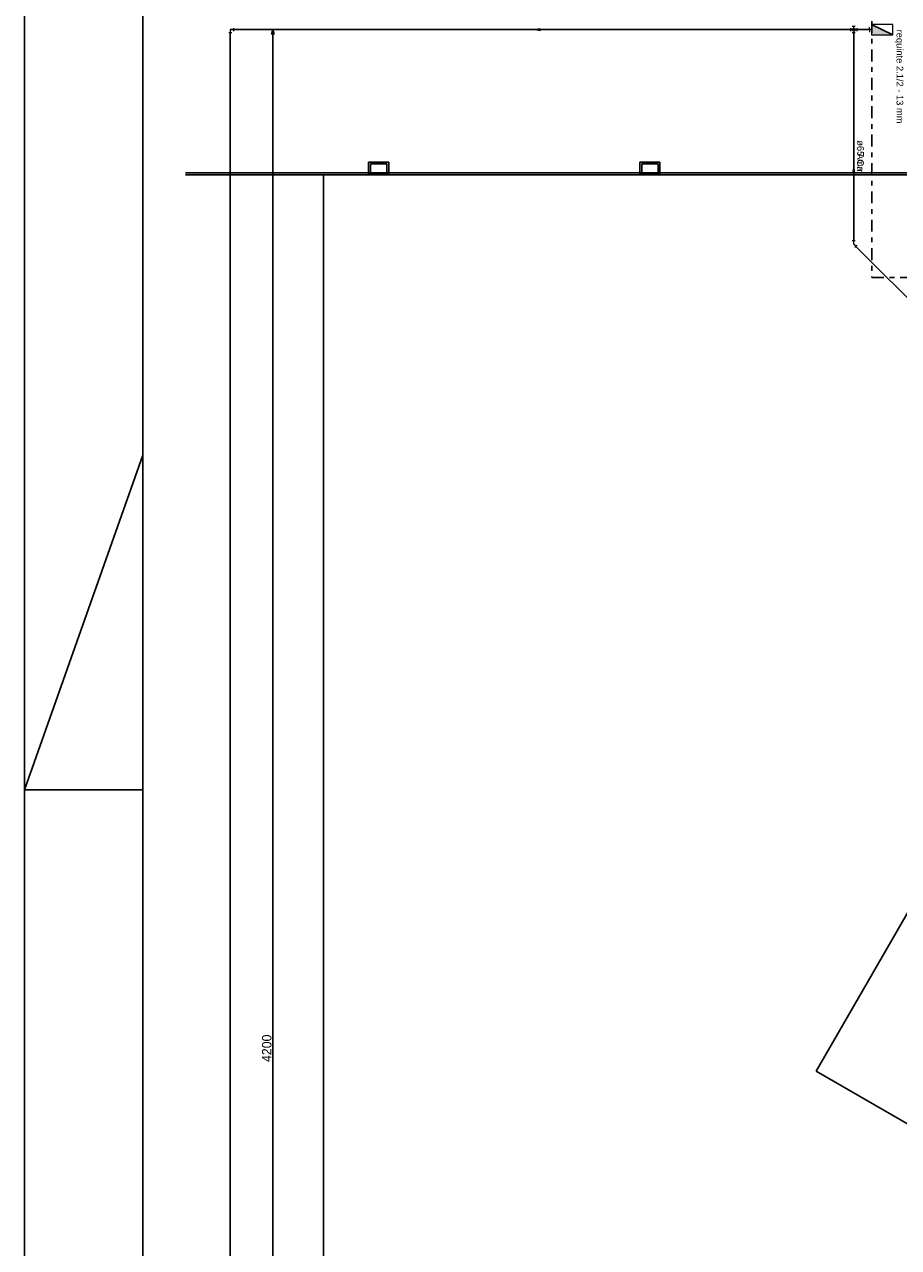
# Model space of a CAD drawing. Header units: millimetres. Extents: x 0 to 354, y 0 to 59.
# Tile 3 of 84: x 0 to 18, y 20 to 46. Entities that reach past the tile are written whole.
import ezdxf

# ---------------------------------------------------------------- set-up
doc = ezdxf.new("R2010")
doc.units = ezdxf.units.MM
doc.linetypes.add('DASHDOT', pattern=[1, 0.5, -0.25, 0, -0.25])
for name, color, linetype, lineweight in [('DI-Detalhes', 1, 'Continuous', 30), ('HI-Conexões', 14, 'Continuous', 20), ('HI-Conexões detalhe', 14, 'Continuous', 20), ('HI-Sentido tubo', 14, 'Continuous', 20), ('HI-Textos conexão', 1, 'Continuous', 20), ('HI-Textos tubo', 1, 'Continuous', 20), ('HI-Tubos', 14, 'Continuous', 30), ('HI-Tubos detalhe', 14, 'Continuous', 30), ('Simbolos', 3, 'Continuous', 20), ('Simbolos_int', 1, 'Continuous', 5)]:
    doc.layers.add(name, color=color, linetype=linetype, lineweight=lineweight)
doc.styles.add('Arial', font='arial.ttf')
doc.styles.add('GULIM', font='Gulim.ttf')
doc.styles.get("Standard").update_dxf_attribs({"font": 'arial.ttf'})
doc.dimstyles.new('GULIM-75', dxfattribs={"dimtxt": 0.2, "dimasz": 0.1, "dimexe": 0.3, "dimexo": 0, "dimgap": 0.025, "dimtad": 1, "dimdec": 1, "dimlfac": 75, "dimzin": 12, "dimdsep": 46, "dimtxsty": 'GULIM', "dimblk": 'OPEN30', "dimcen": 0, "dimclrd": 152, "dimclre": 152, "dimclrt": 152, "dimaunit": 1, "dimadec": 0, "dimazin": 0, "dimtfac": 1.875, "dimtdec": 1, "dimtmove": 2, "dimatfit": 3, "dimldrblk": 'OPEN30', "dimfxl": 0, "dimtolj": 1, "dimtzin": 12, "dimlwd": -1, "dimarcsym": 0})
doc.dimstyles.get("Standard").update_dxf_attribs({"dimtxt": 0.18, "dimasz": 0.18, "dimexe": 0.18, "dimexo": 0.0625, "dimgap": 0.09, "dimtad": 0, "dimtih": 1, "dimtoh": 1, "dimdec": 4, "dimzin": 0, "dimdsep": 46, "dimtxsty": 'Standard', "dimcen": 0.09, "dimadec": 0, "dimazin": 0, "dimtfac": 1, "dimtdec": 4, "dimtofl": 0, "dimtmove": 0, "dimatfit": 3, "dimfxl": 1, "dimtolj": 1, "dimtzin": 0, "dimarcsym": 0})

# ---------------------------------------------------------------- blocks, each defined once
blk = doc.blocks.new('_Open30')
at = {"color": 0, "linetype": 'ByBlock', "lineweight": -2}
for p, q in [((-1, 0.27), (0, 0)), ((0, 0), (-1, -0.27)), ((0, 0), (-1, 0))]:
    blk.add_line(p, q, dxfattribs=at)
blk = doc.blocks.new('*D4')
at = {"color": 152, "lineweight": -2, "transparency": 16777216}
for p, q in [((4.35, 45.766), (5.549, 45.766)), ((4.35, 2.7), (5.549, 2.7))]:
    blk.add_line(p, q, dxfattribs=at)
at = {"color": 152, "transparency": 16777216}
blk.add_line((5.249, 45.666), (5.249, 2.8), dxfattribs=at)
at = {"layer": 'Defpoints', "color": 0, "transparency": 16777216}
for p in [(4.35, 45.766), (4.35, 2.7), (5.249, 2.7)]:
    blk.add_point(p, dxfattribs=at)
at = {"color": 152, "transparency": 16777216, "xscale": 0.1, "yscale": 0.1, "zscale": 0.1}
for p, rotation in [((5.249, 45.766), 90), ((5.249, 2.7), 270)]:
    blk.add_blockref('_Open30', p, dxfattribs=dict(at, rotation=rotation))
at = {"color": 152, "transparency": 16777216, "insert": (5.121, 24.233), "char_height": 0.2, "attachment_point": 5, "rotation": 90, "style": 'GULIM'}
blk.add_mtext('\\A1;4200', dxfattribs=at)

msp = doc.modelspace()

# ---------------------------------------------------------------- hatches: boundary and pattern name
at = {"layer": 'Simbolos_int', "linetype": 'Continuous'}
msp.add_hatch(color=256, dxfattribs=at).paths.add_polyline_path([(17.902, 45.8749), (17.902, 45.6569), (18.349, 45.6569)])

# ---------------------------------------------------------------- linework, layer by layer
msp.add_line((17.902, 45.8749), (18.349, 45.6569))
at = {"color": 1}
for p, q in [((7.27, 42.9662), (7.697, 42.9662)), ((7.27, 42.7392), (7.27, 42.9662)), ((7.657, 42.9262), (7.31, 42.9262)), ((7.31, 42.9262), (7.31, 42.7392)), ((7.657, 42.7392), (7.657, 42.9262)), ((7.697, 42.9662), (7.697, 42.7392)), ((13.004, 42.9662), (13.43, 42.9662)), ((13.004, 42.7392), (13.004, 42.9662)), ((13.39, 42.9262), (13.044, 42.9262)), ((13.044, 42.9262), (13.044, 42.7392)), ((13.39, 42.7392), (13.39, 42.9262)), ((13.43, 42.9662), (13.43, 42.7392)), ((3.4035, 42.7392), (7.27, 42.7392)), ((7.27, 42.6992), (3.4035, 42.6992)), ((7.697, 42.7392), (7.27, 42.7392)), ((7.27, 42.7392), (7.27, 42.7262)), ((7.27, 42.7262), (7.27, 42.6992)), ((7.697, 42.7262), (7.27, 42.7262)), ((7.27, 42.6992), (7.697, 42.6992)), ((7.31, 42.7392), (7.657, 42.7392)), ((7.697, 42.7392), (13.004, 42.7392)), ((7.697, 42.7262), (7.697, 42.7392)), ((7.697, 42.6992), (7.697, 42.7262)), ((13.004, 42.6992), (7.697, 42.6992)), ((13.43, 42.7392), (13.004, 42.7392)), ((13.004, 42.7392), (13.004, 42.7262)), ((13.004, 42.7262), (13.004, 42.6992)), ((13.43, 42.7262), (13.004, 42.7262)), ((13.004, 42.6992), (13.43, 42.6992)), ((13.044, 42.7392), (13.39, 42.7392)), ((13.43, 42.7392), (18.737, 42.7392)), ((13.43, 42.7262), (13.43, 42.7392)), ((13.43, 42.6992), (13.43, 42.7262)), ((18.737, 42.6992), (13.43, 42.6992)), ((2.5, 36.7714), (0, 29.7)), ((0, 29.7), (2.5, 29.7))]:
    msp.add_line(p, q, dxfattribs=at)
at = {"color": 2}
msp.add_lwpolyline([(0, 59.4), (0, 0), (84.1, 0), (84.1, 59.4)], close=True, dxfattribs=at)
at = {"color": 6}
msp.add_lwpolyline([(2.5, 58.4), (2.5, 1), (83.1, 1), (83.1, 58.4)], close=True, dxfattribs=at)
at = {"color": 1, "linetype": 'Continuous'}
for points in [[(6.317, 1.5), (6.317, 42.6992), (3.4035, 42.6992)], [(16.734, 23.7532), (34.919, 13.2502), (39.103, 20.4952), (20.918, 30.9982), (16.734, 23.7532)]]:
    msp.add_lwpolyline(points, dxfattribs=at)
at = {"layer": 'DI-Detalhes', "color": 2, "linetype": 'DASHDOT', "ltscale": 0.5}
msp.add_lwpolyline([(17.9093, 57.3459), (17.9093, 40.53), (30.9782, 40.53), (30.9782, 57.3459), (17.9093, 57.3459)], close=True, dxfattribs=at)
at = {"layer": 'HI-Conexões', "linetype": 'Continuous'}
for p, q in [((4.3503, 45.7659), (4.417, 45.7659)), ((4.3503, 45.7659), (4.3503, 45.6992)), ((4.417, 45.7992), (4.417, 45.7325)), ((17.457, 45.7992), (17.457, 45.7325)), ((17.5237, 45.7659), (17.457, 45.7659)), ((17.557, 45.8325), (17.4903, 45.8325)), ((17.5237, 45.7659), (17.5237, 45.8325)), ((17.5237, 45.7659), (17.5237, 45.6992)), ((4.3837, 45.6992), (4.317, 45.6992)), ((17.557, 45.6992), (17.4903, 45.6992)), ((17.557, 41.2992), (17.4903, 41.2992)), ((17.5237, 41.2325), (17.5237, 41.2992)), ((17.5237, 41.2325), (17.5708, 41.1854)), ((17.5944, 41.209), (17.5472, 41.1618))]:
    msp.add_line(p, q, dxfattribs=at)
msp.add_circle((17.5237, 45.7659), 0.0333, dxfattribs=at)
at = {"layer": 'HI-Conexões detalhe', "linetype": 'Continuous'}
for p, q in [((17.5237, 45.7659), (17.5903, 45.7659)), ((17.5903, 45.7992), (17.5903, 45.7325))]:
    msp.add_line(p, q, dxfattribs=at)
msp.add_circle((17.5237, 45.7659), 0.0333, dxfattribs=at)
at = {"layer": 'HI-Tubos'}
for p, q in [((17.457, 45.7659), (4.417, 45.7659)), ((4.3503, 45.6992), (4.3503, 4.5578)), ((17.5237, 41.2992), (17.5237, 45.6992)), ((19.9108, 38.8453), (17.5708, 41.1854))]:
    msp.add_line(p, q, dxfattribs=at)
at = {"layer": 'HI-Tubos detalhe'}
msp.add_line((17.5903, 45.7659), (17.857, 45.7659), dxfattribs=at)
at = {"layer": 'Simbolos'}
for p, q in [((17.857, 45.7659), (17.857, 45.8169)), ((17.902, 45.7659), (17.857, 45.7659)), ((17.857, 45.7659), (17.857, 45.7149))]:
    msp.add_line(p, q, dxfattribs=at)
msp.add_lwpolyline([(17.902, 45.6569), (18.349, 45.6569), (18.349, 45.8749), (17.902, 45.8749), (17.902, 45.6569)], close=True, dxfattribs=at)

# ---------------------------------------------------------------- texts
at = {"layer": 'HI-Textos conexão', "insert": (18.387, 45.7662), "char_height": 0.1412, "width": 3.72768, "attachment_point": 7, "rotation": 270, "line_spacing_factor": 0.798, "style": 'Arial'}
msp.add_mtext('requinte 2.1/2 - 13 mm', dxfattribs=at)
at = {"layer": 'HI-Textos tubo', "char_height": 0.1412, "rotation": 270, "line_spacing_factor": 0.798, "style": 'Arial'}
for s, insert, width, attachment_point in [('ø65 mm', (17.5946, 43.4282), 1.01664, 7), ('ACa', (17.5946, 42.7702), 0.50832, 9)]:
    msp.add_mtext(s, dxfattribs=dict(at, insert=insert, width=width, attachment_point=attachment_point))

# ---------------------------------------------------------------- dimensions: what is measured, and where the dimension line sits
dim = msp.add_linear_dim(base=(5.2488, 2.7002), p1=(4.3503, 45.7659), p2=(4.3503, 2.7002), angle=90, text='4200', dimstyle='GULIM-75')
dim.commit()
dim.dimension.update_dxf_attribs({"geometry": '*D4', "text_midpoint": (5.1212, 24.2331)})

# ---------------------------------------------------------------- leaders
at = {"layer": 'HI-Sentido tubo'}
for points in [[(10.7958, 45.7659), (11.0782, 45.7659)], [(17.5237, 42.8404), (17.5237, 42.558)]]:
    msp.add_leader(points, dimstyle='Standard', override={"dimasz": 0.1, "dimldrblk": 'CLOSED'}, dxfattribs=at)

doc.saveas('drawing.dxf')
